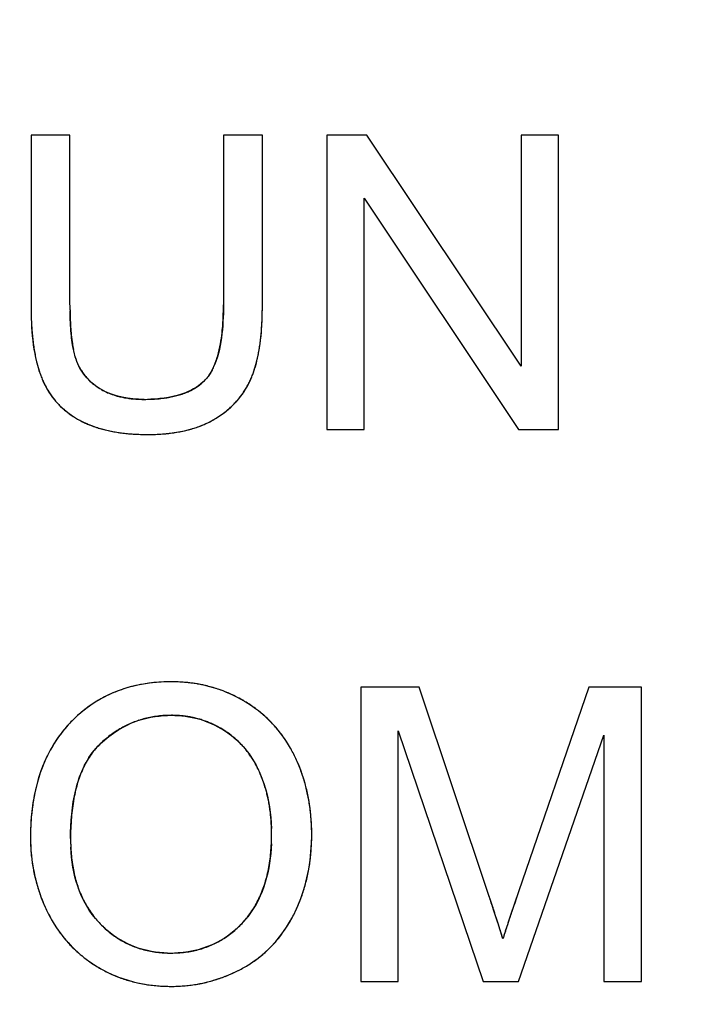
# Model space of a CAD drawing. Header units: millimetres. Extents: x 0 to 420, y 0 to 297.
# Tile 31 of 76: x 72.91 to 76.58, y 103.37 to 108.73. Entities that reach past the tile are written whole.
import ezdxf

# ---------------------------------------------------------------- set-up
doc = ezdxf.new("R2010")
doc.units = ezdxf.units.MM
doc.header["$LTSCALE"] = 23.1
doc.layers.get('0').update_dxf_attribs({"linetype": 'CONTINUOUS'})
doc.layers.add('LAY0002', color=7, linetype='CONTINUOUS')
doc.styles.get("Standard").update_dxf_attribs({"font": 'txt', "width": 0.6})
doc.dimstyles.new('DIMSTYLE_1', dxfattribs={"dimtxt": 4, "dimasz": 2.6, "dimexe": 1.2, "dimexo": 0.1, "dimgap": 1, "dimtad": 1, "dimzin": 0, "dimdsep": 46, "dimtxsty": 'Standard', "dimblk": '_FILLED', "dimblk1": '_FILLED', "dimblk2": '_FILLED', "dimcen": 0.09, "dimazin": 0, "dimtp": 0.01, "dimtm": 0.01, "dimtfac": 1, "dimtofl": 0, "dimtmove": 0, "dimatfit": 3, "dimldrblk": '_FILLED', "dimfxl": 1, "dimtolj": 1, "dimtzin": 0, "dimarcsym": 0})

# ---------------------------------------------------------------- blocks, each defined once
blk = doc.blocks.new('_FILLED')
at = {"color": 0, "linetype": 'ByBlock'}
blk.add_solid([(0, 0), (-1, 0.1923), (-1, -0.1923)], dxfattribs=at)
blk = doc.blocks.new('*D5')
at = {"color": 2, "linetype": 'Continuous', "transparency": 16777216}
for p, q in [((87.4252, 135.7503), (45.2218, 135.7503)), ((46.4218, 135.7503), (46.4218, 72.2746)), ((46.4218, 8.7989), (46.4218, 72.2746)), ((109.0917, 8.7989), (45.2218, 8.7989))]:
    blk.add_line(p, q, dxfattribs=at)
at = {"color": 2, "linetype": 'Continuous', "transparency": 16777216, "xscale": 2.6, "yscale": 2.6, "zscale": 2.6}
for p, rotation in [((46.4218, 135.7503), 90), ((46.4218, 8.7989), 270)]:
    blk.add_blockref('_FILLED', p, dxfattribs=dict(at, rotation=rotation))
at = {"color": 2, "linetype": 'Continuous', "transparency": 16777216, "insert": (41.4218, 72.2746), "char_height": 4, "width": 14.4, "attachment_point": 2, "rotation": 90, "line_spacing_factor": 0.9}
blk.add_mtext('126.95', dxfattribs=at)

msp = doc.modelspace()

# ---------------------------------------------------------------- linework, layer by layer
at = {"layer": 'LAY0002', "color": 7, "linetype": 'Continuous'}
for p, q in [((72.976, 108.0989), (72.976, 107.1745)), ((73.1877, 108.0989), (72.976, 108.0989)), ((73.1877, 107.1756), (73.1877, 108.0989)), ((74.0226, 108.0989), (74.0226, 107.1756)), ((74.2343, 108.0989), (74.0226, 108.0989)), ((74.2343, 107.1745), (74.2343, 108.0989)), ((74.5847, 108.0989), (74.5847, 106.4989)), ((74.8019, 108.0989), (74.5847, 108.0989)), ((75.6423, 106.8427), (74.8019, 108.0989)), ((75.6423, 108.0989), (75.6423, 106.8427)), ((75.8453, 108.0989), (75.6423, 108.0989)), ((75.8453, 106.4989), (75.8453, 108.0989)), ((74.7877, 106.4989), (74.7877, 107.7562)), ((74.7877, 107.7562), (75.6281, 106.4989)), ((74.5847, 106.4989), (74.7877, 106.4989)), ((75.6281, 106.4989), (75.8453, 106.4989)), ((74.7691, 105.0989), (74.7691, 103.4989)), ((75.0878, 105.0989), (74.7691, 105.0989)), ((75.4665, 103.966), (75.0878, 105.0989)), ((76.0111, 105.0989), (75.6281, 103.9856)), ((76.296, 105.0989), (76.0111, 105.0989)), ((76.296, 103.4989), (76.296, 105.0989)), ((74.9732, 103.4989), (74.9732, 104.861)), ((74.9732, 104.861), (75.436, 103.4989)), ((75.627, 103.4989), (76.0919, 104.838)), ((76.0919, 104.838), (76.0919, 103.4989)), ((75.4751, 103.9401), (75.4665, 103.966)), ((75.617, 103.9536), (75.607, 103.9245)), ((75.6281, 103.9856), (75.617, 103.9536)), ((75.5119, 103.8276), (75.505, 103.8489)), ((75.5276, 103.778), (75.5207, 103.7998)), ((74.7691, 103.4989), (74.9732, 103.4989)), ((75.436, 103.4989), (75.627, 103.4989)), ((76.0919, 103.4989), (76.296, 103.4989))]:
    msp.add_line(p, q, dxfattribs=at)
for centre, radius, start, end in [((75.08, 107.1742), 2.1041, 179.9917, 180.9819), ((75.4218, 107.175), 2.2341, 179.9853, 181.0062), ((75.3724, 107.1737), 2.1847, 179.9509, 180.8466), ((72.3645, 107.175), 1.6581, 358.3967, 0.0202), ((72.2393, 107.1741), 1.995, 358.7679, 0.0115), ((74.8554, 107.1702), 1.8794, 180.9771, 182.2694), ((75.0997, 107.1695), 1.912, 181.0122, 181.8548), ((74.8294, 107.1606), 1.6415, 181.8484, 182.9998), ((72.6076, 107.1681), 1.4149, 356.5285, 358.401), ((72.5356, 107.1668), 1.6987, 356.3016, 358.799), ((74.6314, 107.1612), 1.6553, 182.2675, 183.7151), ((74.4428, 107.1491), 1.4662, 183.7183, 185.071), ((74.5817, 107.1477), 1.3935, 183.0018, 184.1448), ((72.8278, 107.1546), 1.1943, 354.4261, 356.5321), ((72.7912, 107.151), 1.4426, 354.8215, 356.2703), ((74.2805, 107.1346), 1.3033, 185.0679, 186.6471), ((74.3699, 107.1322), 1.1811, 184.1403, 185.5183), ((74.1776, 107.1136), 0.9879, 185.5151, 187.0924), ((73.0581, 107.1315), 0.9628, 351.0296, 354.4671), ((72.9411, 107.1375), 1.2921, 353.4075, 354.8199), ((74.1282, 107.1168), 1.1499, 186.6448, 188.4167), ((73.9916, 107.0966), 1.0119, 188.4154, 190.3476), ((74.0147, 107.0933), 0.8237, 187.0919, 188.7923), ((73.8475, 107.067), 0.6545, 188.7509, 191.7199), ((73.335, 107.0846), 0.682, 346.3731, 349.1831), ((73.2251, 107.1059), 0.7939, 349.1609, 350.9719), ((73.2054, 107.1031), 1.0255, 349.9526, 351.7716), ((73.0764, 107.1218), 1.1558, 351.7695, 353.4106), ((73.8725, 107.0748), 0.8908, 190.3467, 192.4304), ((73.5476, 107.0265), 0.4614, 338.9715, 342.9602), ((73.4491, 107.0568), 0.5645, 342.9514, 346.3859), ((73.4231, 107.061), 0.8038, 345.9745, 348.03), ((73.3214, 107.0825), 0.9077, 348.0291, 349.9531), ((73.7699, 107.0522), 0.7858, 192.4299, 194.658), ((73.6818, 107.0291), 0.6946, 194.6567, 197.0822), ((73.626, 106.9964), 0.3775, 334.5589, 338.9738), ((73.5906, 107.0158), 0.6302, 341.4004, 343.767), ((73.5125, 107.0386), 0.7116, 343.766, 345.9756), ((73.6057, 107.0057), 0.6151, 197.0808, 199.7251), ((73.5409, 106.9825), 0.5462, 199.724, 202.5918), ((73.5438, 106.9836), 0.5493, 199.7484, 202.58), ((73.5009, 106.9727), 0.294, 211.0797, 217.7044), ((73.4945, 106.9679), 0.286, 217.7213, 224.4433), ((73.7469, 106.959), 0.4639, 335.5297, 338.8379), ((73.7506, 106.9574), 0.4599, 335.6959, 338.8576), ((73.6585, 106.993), 0.5586, 338.8552, 341.4015), ((73.4852, 106.9594), 0.4859, 202.6072, 205.5715), ((73.4648, 106.9497), 0.4633, 205.5715, 208.8204), ((73.4972, 106.9707), 0.2899, 224.461, 231.2106), ((73.7186, 106.9678), 0.2861, 300.9327, 305.9563), ((73.7308, 106.9509), 0.2652, 305.9622, 311.2571), ((73.7396, 106.9408), 0.2519, 311.2648, 316.8165), ((73.7627, 106.9514), 0.4464, 329.1802, 332.4245), ((73.7569, 106.9544), 0.4529, 332.426, 335.5269), ((73.4492, 106.9411), 0.4456, 208.8225, 212.1124), ((73.4387, 106.9345), 0.4331, 212.1145, 215.4823), ((73.4326, 106.9302), 0.4257, 215.4847, 218.8808), ((73.5381, 107.036), 0.3671, 240.7576, 246.651), ((73.5476, 107.0581), 0.3912, 246.6569, 251.8492), ((73.5563, 107.0838), 0.4183, 251.8264, 254.5089), ((73.5628, 107.1076), 0.443, 254.5103, 257.1528), ((73.5724, 107.151), 0.4874, 257.1898, 261.8205), ((73.6339, 107.1971), 0.5317, 280.5387, 283.9937), ((73.651, 107.1283), 0.4608, 283.9961, 287.605), ((73.6693, 107.071), 0.4007, 287.5953, 291.9371), ((73.6873, 107.0261), 0.3523, 291.9478, 296.1601), ((73.7037, 106.9927), 0.3151, 296.1577, 300.9278), ((73.7587, 106.9547), 0.4515, 319.4766, 322.7929), ((73.7634, 106.9511), 0.4456, 322.7952, 325.9436), ((73.7648, 106.9502), 0.4439, 325.9454, 329.1782), ((73.4307, 106.9287), 0.4233, 218.8833, 222.285), ((73.4326, 106.9304), 0.4258, 222.2875, 225.7069), ((73.4377, 106.9357), 0.4332, 225.7091, 229.0398), ((73.5807, 107.2065), 0.5435, 261.7856, 264.2022), ((73.5872, 107.2733), 0.6107, 264.2343, 268.0655), ((73.5902, 107.3525), 0.6899, 268.032, 270.0148), ((73.5909, 107.6188), 0.9562, 269.9702, 272.3512), ((73.5912, 107.62), 0.9574, 269.9509, 272.2161), ((73.5962, 107.4884), 0.8257, 272.3539, 274.7592), ((73.6057, 107.3762), 0.7131, 274.7524, 277.591), ((73.6185, 107.2793), 0.6153, 277.5926, 280.5456), ((73.7274, 106.9853), 0.4953, 310.2103, 313.2161), ((73.7405, 106.9713), 0.4761, 313.2168, 316.4005), ((73.751, 106.9613), 0.4616, 316.4029, 319.4756), ((73.4459, 106.9452), 0.4457, 229.0423, 232.3815), ((73.4567, 106.9592), 0.4633, 232.3827, 235.5392), ((73.4698, 106.9784), 0.4866, 235.5419, 238.7358), ((73.6763, 107.0532), 0.5804, 301.8142, 304.4471), ((73.7035, 107.0141), 0.5328, 304.4078, 310.171), ((73.4851, 107.0036), 0.5161, 238.7368, 241.7739), ((73.4845, 107.0024), 0.5148, 238.7802, 241.7773), ((73.485, 107.0033), 0.5158, 241.7708, 244.6882), ((73.4825, 106.9979), 0.5099, 241.7371, 244.7987), ((73.4981, 107.031), 0.5465, 244.6895, 247.5516), ((73.5121, 107.0649), 0.5831, 247.5526, 250.3424), ((73.5266, 107.1054), 0.6261, 250.3428, 253.0121), ((73.6934, 107.0481), 0.5679, 288.768, 291.9147), ((73.7076, 107.0128), 0.5298, 291.9181, 294.9809), ((73.7207, 106.9847), 0.4989, 294.9814, 298.2368), ((73.733, 106.9618), 0.4729, 298.2367, 301.8129), ((73.7339, 106.9604), 0.4712, 298.3865, 301.81), ((73.541, 107.1525), 0.6754, 253.0121, 255.5457), ((73.555, 107.2072), 0.7318, 255.5461, 257.9857), ((73.5561, 107.2117), 0.7364, 255.6931, 258.0944), ((73.5684, 107.27), 0.796, 257.9856, 260.3027), ((73.5805, 107.3405), 0.8676, 260.3018, 262.4578), ((73.5909, 107.4192), 0.9469, 262.4575, 264.5068), ((73.5994, 107.5073), 1.0354, 264.5065, 266.4519), ((73.6054, 107.6041), 1.1324, 266.4508, 268.2482), ((73.6087, 107.7117), 1.2401, 268.2487, 270.0135), ((73.6092, 107.6242), 1.1526, 269.9869, 271.7518), ((73.6124, 107.5221), 1.0505, 271.7491, 273.7642), ((73.6187, 107.4265), 0.9546, 273.7632, 275.926), ((73.6277, 107.3399), 0.8676, 275.9247, 278.2702), ((73.6388, 107.2635), 0.7904, 278.2708, 280.6939), ((73.6512, 107.198), 0.7237, 280.6943, 283.2102), ((73.6645, 107.1411), 0.6653, 283.2098, 285.8884), ((73.6787, 107.0914), 0.6136, 285.8878, 288.769), ((73.7341, 104.2321), 0.8951, 93.1847, 96.6438), ((73.7384, 104.1542), 0.973, 89.9769, 93.185), ((73.739, 104.2427), 0.8846, 87.6231, 90.0086), ((73.7404, 104.2782), 0.849, 85.1154, 87.623), ((73.743, 104.3085), 0.8186, 82.5854, 85.1145), ((73.6914, 104.4335), 0.6884, 112.0648, 116.2162), ((73.6982, 104.4165), 0.7067, 108.083, 112.0617), ((73.7072, 104.3888), 0.7358, 104.1198, 108.0792), ((73.718, 104.3451), 0.7808, 99.6478, 104.1099), ((73.7272, 104.2921), 0.8347, 96.6518, 99.6603), ((73.7464, 104.3347), 0.7922, 79.6834, 82.5862), ((73.7492, 104.3507), 0.7759, 77.6196, 80.1904), ((73.7498, 104.3537), 0.7729, 77.5357, 79.6793), ((73.7538, 104.374), 0.7522, 60.9382, 77.5827), ((73.7528, 104.3669), 0.7593, 74.9836, 77.5362), ((73.7555, 104.3772), 0.7487, 72.2929, 74.983), ((73.7574, 104.3831), 0.7425, 69.6063, 72.2918), ((73.7579, 104.3846), 0.7409, 66.9568, 69.6053), ((73.6895, 104.438), 0.6836, 120.3262, 124.5561), ((73.688, 104.4404), 0.6807, 116.2203, 120.322), ((73.7568, 104.3819), 0.7439, 64.3399, 66.9558), ((73.7529, 104.374), 0.7527, 61.0067, 64.337), ((73.7471, 104.3634), 0.7647, 59.2679, 61.01), ((73.7509, 104.3703), 0.7569, 59.2499, 60.881), ((73.7645, 104.3925), 0.7309, 56.4525, 59.2781), ((73.7664, 104.3954), 0.7274, 56.5926, 59.2873), ((73.7125, 104.4077), 0.7216, 128.6087, 132.6492), ((73.6972, 104.4268), 0.6971, 124.5596, 128.6048), ((73.7767, 104.4108), 0.7088, 53.7128, 56.4507), ((73.7862, 104.4238), 0.6927, 50.9952, 53.7115), ((73.7932, 104.4324), 0.6816, 48.2649, 50.9941), ((73.7372, 104.381), 0.7579, 132.6527, 136.6191), ((73.7388, 104.3792), 0.7604, 133.6103, 136.602), ((73.7252, 104.4206), 0.5231, 108.0914, 111.9903), ((73.7271, 104.4147), 0.5292, 104.4326, 108.0888), ((73.7303, 104.402), 0.5424, 100.625, 104.4289), ((73.7342, 104.3816), 0.5632, 96.9624, 100.6227), ((73.7375, 104.3536), 0.5913, 93.4593, 96.9607), ((73.7397, 104.3171), 0.6278, 89.9807, 93.4565), ((73.74, 104.3536), 0.5914, 87.5937, 90.008), ((73.7409, 104.3755), 0.5695, 85.0054, 87.5938), ((73.7426, 104.3942), 0.5507, 82.3002, 85.0048), ((73.7445, 104.4089), 0.5358, 79.6512, 82.2988), ((73.7465, 104.4197), 0.5249, 76.9833, 79.6502), ((73.7482, 104.427), 0.5174, 74.2659, 76.9823), ((73.7493, 104.431), 0.5132, 71.4596, 74.2649), ((73.7495, 104.4316), 0.5126, 68.6585, 71.4584), ((73.7485, 104.429), 0.5154, 65.9898, 68.6575), ((73.7975, 104.4373), 0.6751, 45.2928, 48.264), ((73.7985, 104.4384), 0.6736, 42.4634, 45.2914), ((73.6971, 104.4183), 0.7032, 140.6526, 144.8916), ((73.6993, 104.4165), 0.706, 136.5954, 140.6486), ((73.7488, 104.3808), 0.5694, 123.2834, 126.8749), ((73.7364, 104.3997), 0.5468, 119.4801, 123.2816), ((73.729, 104.4127), 0.5318, 115.8409, 119.4762), ((73.7256, 104.4197), 0.524, 111.9936, 115.8384), ((73.746, 104.4234), 0.5215, 63.3296, 65.9887), ((73.7416, 104.4149), 0.5311, 60.6422, 63.3284), ((73.7349, 104.403), 0.5448, 57.8558, 60.6406), ((73.7552, 104.435), 0.5069, 55.1319, 57.8687), ((73.796, 104.4361), 0.6771, 39.7008, 42.4623), ((73.7896, 104.4308), 0.6854, 36.8766, 39.6995), ((73.7045, 104.4132), 0.7122, 144.8962, 149.1788), ((73.7906, 104.3288), 0.6361, 130.3414, 133.5329), ((73.7668, 104.3569), 0.5993, 126.8768, 130.3414), ((73.7615, 104.4441), 0.4958, 52.3097, 55.1309), ((73.7662, 104.4501), 0.4882, 49.3584, 52.3086), ((73.7686, 104.453), 0.4844, 43.5628, 49.3569), ((73.7787, 104.4227), 0.699, 34.0319, 36.8752), ((73.766, 104.414), 0.7144, 32.1743, 34.0347), ((73.7223, 104.4026), 0.7329, 149.1817, 153.1647), ((73.6352, 104.4958), 0.4081, 139.1356, 144.552), ((73.6176, 104.511), 0.3849, 133.5354, 139.1269), ((73.6163, 104.5129), 0.3826, 133.5862, 138.6759), ((73.7659, 104.4504), 0.4882, 40.661, 43.5613), ((73.76, 104.4454), 0.4959, 37.6743, 40.6593), ((73.7508, 104.4383), 0.5075, 34.9353, 37.6739), ((73.7467, 104.402), 0.7371, 28.7234, 32.1649), ((73.7283, 104.3914), 0.7583, 26.1513, 31.4061), ((73.7182, 104.3863), 0.7695, 26.1597, 28.7279), ((73.7563, 104.3856), 0.7709, 153.1795, 158.2165), ((73.7065, 104.4506), 0.4926, 149.7029, 154.4667), ((73.6643, 104.4752), 0.4438, 144.5583, 149.7), ((73.7385, 104.4297), 0.5225, 32.2034, 34.934), ((73.7221, 104.4194), 0.5419, 29.4577, 32.2019), ((73.6345, 104.3451), 0.8629, 23.8558, 26.1678), ((73.6405, 104.3478), 0.8564, 23.8199, 26.1819), ((73.8008, 104.3675), 0.819, 158.1993, 161.101), ((73.7627, 104.4237), 0.555, 154.4661, 158.7774), ((73.7011, 104.4075), 0.5661, 26.7632, 29.4566), ((73.6755, 104.3946), 0.5947, 24.1898, 26.7629), ((73.6757, 104.3947), 0.5945, 24.1916, 26.7355), ((73.629, 104.3427), 0.8689, 21.4093, 23.8549), ((73.6194, 104.3389), 0.8793, 19.0977, 21.4088), ((73.8501, 104.3508), 0.871, 161.1098, 164.6246), ((73.8344, 104.3959), 0.6319, 158.7771, 162.7343), ((73.5914, 104.357), 0.6869, 17.398, 24.176), ((73.6053, 104.363), 0.6717, 22.0457, 24.1967), ((73.5885, 104.3562), 0.6898, 19.8181, 22.0447), ((73.5679, 104.3488), 0.7117, 17.5759, 19.8174), ((73.6056, 104.3342), 0.8938, 16.7931, 19.097), ((73.5875, 104.3287), 0.9128, 14.505, 16.7924), ((73.9205, 104.3315), 0.944, 164.6287, 168.1701), ((74.0346, 104.3412), 0.8395, 166.4563, 169.6403), ((73.9254, 104.3676), 0.7271, 162.7358, 166.4636), ((73.5438, 104.3412), 0.737, 15.4229, 17.5758), ((73.5167, 104.3337), 0.7651, 13.3533, 15.4228), ((73.5647, 104.3228), 0.9362, 12.2753, 14.5045), ((74.0074, 104.3133), 1.0328, 168.1683, 171.3516), ((74.1656, 104.3173), 0.9726, 169.6434, 172.7465), ((73.4858, 104.3264), 0.7968, 11.2919, 13.3528), ((73.4508, 104.3194), 0.8325, 9.2763, 11.2917), ((73.5375, 104.3169), 0.9641, 10.0899, 12.2748), ((73.5053, 104.3112), 0.9968, 7.9379, 10.0894), ((74.1115, 104.2975), 1.138, 171.3539, 174.4707), ((74.3197, 104.2975), 1.128, 172.739, 175.3635), ((73.412, 104.313), 0.8719, 7.3375, 9.2763), ((73.4682, 104.306), 1.0342, 5.8598, 7.9377), ((74.2336, 104.2856), 1.2607, 174.4679, 177.2431), ((74.4989, 104.2831), 1.3078, 175.3657, 177.9242), ((73.3689, 104.3075), 0.9153, 5.4216, 7.3371), ((73.3207, 104.3029), 0.9637, 3.5339, 5.4213), ((73.4266, 104.3017), 1.0761, 3.8612, 5.8598), ((73.3801, 104.2986), 1.1227, 1.9135, 3.861), ((74.3772, 104.2788), 1.4045, 177.2461, 180.0262), ((74.7019, 104.2755), 1.511, 177.9164, 180.0236), ((73.2677, 104.2997), 1.0168, 1.723, 3.534), ((73.2107, 104.2979), 1.0739, 359.9921, 1.7233), ((73.1864, 104.2972), 1.0981, 0.0306, 1.7071), ((73.3278, 104.2969), 1.175, 359.9924, 1.9132), ((73.9335, 104.2781), 0.9609, 179.9958, 182.0522), ((74.2221, 104.2744), 1.0311, 179.9742, 182.7323), ((74.2217, 104.2742), 1.0307, 179.9618, 182.5989), ((73.1162, 104.2978), 1.1684, 357.5162, 359.9981), ((73.1296, 104.2974), 1.155, 357.5737, 0.0216), ((73.3244, 104.2965), 1.1784, 357.939, 0.0095), ((73.9121, 104.2773), 0.9394, 182.0525, 184.1791), ((74.1181, 104.2695), 0.927, 182.7357, 185.4538), ((73.2478, 104.2923), 1.0366, 354.8398, 357.5766), ((73.4356, 104.2907), 1.0671, 353.816, 355.909), ((73.3839, 104.2944), 1.1189, 355.9092, 357.9379), ((73.8946, 104.276), 0.9219, 184.1796, 186.3288), ((73.8813, 104.2746), 0.9085, 186.3294, 188.4996), ((74.0291, 104.2609), 0.8376, 185.4498, 188.5824), ((73.3514, 104.283), 0.9327, 352.0425, 354.8383), ((73.4813, 104.2857), 1.0211, 351.6654, 353.8157), ((73.872, 104.2732), 0.8991, 188.5001, 190.6859), ((73.8667, 104.2722), 0.8937, 190.6865, 192.8783), ((73.9532, 104.2495), 0.7609, 188.5859, 191.7006), ((73.5197, 104.255), 0.7619, 345.6446, 348.8512), ((73.442, 104.2702), 0.8411, 348.8542, 352.0464), ((73.5212, 104.2799), 0.9808, 349.4608, 351.665), ((73.8653, 104.2719), 0.8922, 192.8789, 195.0726), ((73.8899, 104.2364), 0.6963, 191.6978, 195.2401), ((73.838, 104.2223), 0.6425, 195.244, 198.7786), ((73.5848, 104.2383), 0.6948, 342.0597, 345.647), ((73.5847, 104.2669), 0.916, 344.8997, 347.2023), ((73.5556, 104.2735), 0.9458, 347.2029, 349.4603), ((73.8677, 104.2726), 0.8947, 195.0732, 197.2645), ((73.8739, 104.2745), 0.9012, 197.2651, 199.4445), ((73.7975, 104.2085), 0.5997, 198.779, 202.6126), ((73.6385, 104.2209), 0.6383, 338.4324, 342.0565), ((73.6086, 104.2605), 0.8912, 342.5597, 344.8991), ((73.8837, 104.278), 0.9116, 199.4451, 201.6068), ((73.7665, 104.1956), 0.5661, 202.6154, 206.5943), ((73.7146, 104.1882), 0.5554, 330.3384, 334.5047), ((73.6811, 104.2041), 0.5925, 334.5065, 338.4322), ((73.6415, 104.2495), 0.8565, 337.9522, 340.1845), ((73.6276, 104.2545), 0.8713, 340.1856, 342.559), ((64.1934, 100.1974), 11.8864, 18.32892, 18.48494), ((73.8972, 104.2833), 0.9261, 201.6074, 203.7499), ((73.9142, 104.2908), 0.9447, 203.7504, 205.8703), ((73.912, 104.2898), 0.9423, 203.7586, 205.8729), ((73.7453, 104.1851), 0.5424, 206.5987, 210.5114), ((73.7324, 104.1775), 0.5274, 210.514, 214.7544), ((73.7381, 104.1748), 0.5284, 326.3069, 330.333), ((73.6542, 104.2443), 0.8428, 332.9568, 337.8446), ((73.6561, 104.2434), 0.8407, 332.9514, 336.4943), ((73.6495, 104.2463), 0.8478, 336.4922, 337.9505), ((64.372, 100.2558), 11.6985, 17.27208, 18.35741), ((64.4702, 100.289), 11.5948, 18.13347, 18.32903), ((64.6524, 100.3488), 11.403, 18.01462, 18.1332), ((86.0665, 100.3413), 11.0562, 161.23943, 161.39271), ((88.2725, 99.5922), 13.3859, 161.11623, 161.24005), ((73.7667, 104.2191), 0.7807, 205.858, 208.3133), ((73.7411, 104.2053), 0.7517, 208.3136, 210.9071), ((73.7271, 104.1739), 0.521, 214.759, 218.9553), ((73.7287, 104.1753), 0.5232, 218.9593, 222.9696), ((73.7615, 104.1583), 0.4997, 317.4806, 321.9681), ((73.7649, 104.1553), 0.4952, 317.4731, 321.8613), ((73.7534, 104.1647), 0.51, 321.9723, 326.3045), ((73.6994, 104.2211), 0.792, 330.2659, 332.9618), ((73.7001, 104.2208), 0.7912, 330.3704, 332.9632), ((64.7235, 100.3719), 11.3283, 17.8743, 18.01458), ((83.8993, 101.0706), 8.7696, 161.39058, 161.61496), ((73.7204, 104.1929), 0.7275, 210.9077, 213.6203), ((73.7045, 104.1823), 0.7084, 213.6211, 216.4774), ((73.7697, 104.2132), 0.579, 222.9586, 226.6745), ((73.769, 104.2124), 0.578, 222.9416, 226.7475), ((73.7438, 104.1856), 0.5412, 226.7506, 230.6719), ((73.7331, 104.1812), 0.5361, 309.8875, 313.8338), ((73.7096, 104.2057), 0.57, 313.8348, 317.4974), ((73.7603, 104.1847), 0.721, 324.8292, 327.6631), ((73.733, 104.202), 0.7533, 327.6628, 330.2638), ((64.3981, 100.2676), 11.67, 17.61779, 17.76115), ((79.5188, 102.5119), 4.1581, 161.7252, 162.7608), ((79.7969, 102.4201), 4.451, 162.0509, 162.3239), ((80.8285, 102.0861), 5.5352, 161.8344, 162.0522), ((82.0932, 101.671), 6.8663, 161.61601, 161.83383), ((73.6938, 104.1745), 0.6951, 216.4793, 219.1674), ((73.6878, 104.1696), 0.6874, 219.1685, 221.914), ((73.7267, 104.1648), 0.5142, 230.6756, 234.657), ((73.7161, 104.1499), 0.496, 234.6606, 238.7408), ((73.7598, 104.1475), 0.493, 301.5802, 305.7534), ((73.7497, 104.1614), 0.5102, 305.7575, 309.8847), ((73.8019, 104.1538), 0.6692, 317.7011, 321.9839), ((73.7823, 104.1692), 0.694, 321.978, 324.8278), ((58.4381, 98.389), 17.9191, 17.33858, 17.50219), ((77.9147, 103.0126), 2.4777, 162.751, 163.1905), ((77.9619, 102.9981), 2.527, 162.8282, 163.1844), ((78.77, 102.747), 3.3732, 162.3181, 162.7492), ((73.6857, 104.1678), 0.6847, 221.9152, 224.7346), ((73.6885, 104.1705), 0.6885, 224.7383, 228.8447), ((73.7109, 104.1414), 0.486, 238.7449, 242.8896), ((73.71, 104.1397), 0.484, 242.894, 247.1933), ((73.7124, 104.1455), 0.4903, 247.1973, 251.2933), ((73.7169, 104.159), 0.5046, 251.297, 255.3043), ((73.7572, 104.1601), 0.5056, 284.8391, 288.9894), ((73.7622, 104.1456), 0.4902, 288.9935, 293.2188), ((73.7649, 104.1391), 0.4832, 293.2233, 297.3356), ((73.7645, 104.1399), 0.4841, 297.3399, 301.576), ((73.8159, 104.1411), 0.6502, 313.1936, 317.6971), ((73.7031, 104.1876), 0.711, 227.7034, 235.9013), ((73.6946, 104.1775), 0.6978, 228.8409, 230.5664), ((73.7013, 104.1857), 0.7084, 230.5688, 233.0342), ((73.7227, 104.1812), 0.5275, 255.3087, 259.3287), ((73.7287, 104.2129), 0.5598, 259.3311, 263.1561), ((73.7335, 104.2534), 0.6005, 263.1562, 266.6618), ((73.7361, 104.2966), 0.6438, 266.6062, 270.0536), ((73.7364, 104.303), 0.6503, 266.6634, 270.0238), ((73.7369, 104.3073), 0.6545, 269.9747, 273.4438), ((73.7371, 104.3052), 0.6525, 269.9656, 273.4139), ((73.7401, 104.2553), 0.6025, 273.4442, 277.1657), ((73.7453, 104.2138), 0.5607, 277.1686, 280.9822), ((73.7513, 104.1827), 0.529, 280.9858, 284.8372), ((73.8169, 104.1412), 0.6497, 304.2741, 307.3232), ((73.8204, 104.1365), 0.6439, 307.3249, 310.2639), ((73.8207, 104.1361), 0.6434, 310.2654, 313.1878), ((73.7118, 104.1997), 0.7259, 233.0363, 235.7453), ((73.7256, 104.22), 0.7505, 235.747, 238.5045), ((73.7255, 104.2198), 0.7502, 235.8626, 238.501), ((73.7083, 104.1916), 0.7172, 238.4933, 241.197), ((73.7102, 104.1952), 0.7213, 238.5179, 241.2667), ((73.8022, 104.1641), 0.6769, 298.6039, 301.3894), ((73.8106, 104.1504), 0.6608, 301.3904, 304.2731), ((73.7059, 104.1871), 0.7121, 241.198, 243.9174), ((73.7056, 104.1866), 0.7115, 243.9185, 246.6668), ((73.7072, 104.1903), 0.7155, 246.6681, 249.5031), ((73.7102, 104.1985), 0.7243, 249.5041, 252.2569), ((73.7425, 104.2715), 0.7998, 279.4237, 296.2395), ((73.7448, 104.2634), 0.7914, 288.8968, 291.3274), ((73.7418, 104.271), 0.7997, 291.3282, 293.7677), ((73.7368, 104.2824), 0.8121, 293.7684, 296.203), ((73.7294, 104.2974), 0.8288, 296.2037, 298.6152), ((73.7284, 104.2995), 0.8311, 296.2567, 298.6045), ((73.7142, 104.211), 0.7374, 252.2576, 254.8966), ((73.7188, 104.228), 0.755, 254.8976, 257.5218), ((73.7241, 104.252), 0.7796, 257.5252, 260.5493), ((73.7288, 104.2801), 0.8081, 260.5455, 262.7644), ((73.7327, 104.3108), 0.839, 262.7668, 265.2416), ((73.7358, 104.3482), 0.8765, 265.2416, 267.5971), ((73.7376, 104.3918), 0.9202, 267.5985, 270.0105), ((73.7378, 104.3388), 0.8672, 269.9946, 272.2218), ((73.7387, 104.3153), 0.8437, 272.2219, 274.5858), ((73.7403, 104.2959), 0.8243, 274.5867, 276.914), ((73.7421, 104.2809), 0.8091, 276.9147, 279.2719), ((73.7438, 104.2703), 0.7983, 279.273, 281.4037), ((73.7453, 104.2628), 0.7908, 281.4036, 284.0552), ((73.7462, 104.2591), 0.7869, 284.0562, 286.4729), ((73.7461, 104.2594), 0.7872, 286.4736, 288.896)]:
    msp.add_arc(centre, radius, start, end, dxfattribs=at)
for points in [[(72.976, 107.1745), (72.9759, 107.0478), (72.984, 106.9171), (73.0268, 106.7979)], [(74.0226, 107.1756), (74.0226, 107.1157), (74.0198, 107.0556), (74.0114, 106.9963)], [(74.1962, 106.8412), (74.2272, 106.9486), (74.2343, 107.0626), (74.2343, 107.1745)], [(73.1941, 107.0203), (73.1902, 107.0605), (73.1885, 107.101), (73.1879, 107.1414)], [(73.2089, 106.9238), (73.2016, 106.9555), (73.1972, 106.9879), (73.1941, 107.0203)], [(73.214, 106.9035), (73.2113, 106.9131), (73.2089, 106.9233), (73.2066, 106.934)], [(73.2259, 106.8678), (73.2186, 106.8859), (73.2132, 106.9048), (73.2089, 106.9238)], [(73.2259, 106.8678), (73.2215, 106.8786), (73.2176, 106.8905), (73.214, 106.9035)], [(73.2491, 106.821), (73.2402, 106.8356), (73.2325, 106.8513), (73.2259, 106.8678)], [(74.1795, 106.7915), (74.1858, 106.8078), (74.1913, 106.8244), (74.1962, 106.8412)], [(73.9391, 106.7875), (73.9341, 106.7807), (73.9288, 106.7744), (73.9233, 106.7685)], [(73.939, 106.7873), (73.9341, 106.7808), (73.9289, 106.7744), (73.9233, 106.7685)], [(73.9537, 106.8095), (73.9491, 106.8017), (73.9442, 106.7944), (73.9391, 106.7875)], [(73.9669, 106.8342), (73.9627, 106.8255), (73.9583, 106.8173), (73.9537, 106.8095)], [(73.0366, 106.7726), (73.0466, 106.7487), (73.0585, 106.7255), (73.0723, 106.7036)], [(73.3588, 106.7157), (73.3432, 106.7244), (73.3288, 106.7341), (73.3156, 106.7447)], [(73.9233, 106.7685), (73.8942, 106.7375), (73.8563, 106.7141), (73.8168, 106.6985)], [(74.0856, 106.6433), (74.1202, 106.6796), (74.149, 106.7224), (74.1697, 106.7681)], [(73.0723, 106.7036), (73.1083, 106.6464), (73.1599, 106.5973), (73.2177, 106.5622)], [(73.5904, 106.6626), (73.5112, 106.6626), (73.4279, 106.6769), (73.3588, 106.7157)], [(73.8168, 106.6985), (73.7574, 106.6749), (73.6921, 106.6658), (73.6283, 106.6633)], [(73.9822, 106.56), (74.0198, 106.5834), (74.0551, 106.6112), (74.0856, 106.6433)], [(73.2654, 106.5366), (73.3002, 106.5202), (73.3369, 106.5076), (73.3741, 106.4981)], [(73.4042, 106.4911), (73.4713, 106.4769), (73.5404, 106.4716), (73.609, 106.4716)], [(73.7388, 105.1273), (73.6848, 105.1273), (73.6304, 105.1229), (73.5772, 105.1131)], [(73.8814, 105.1153), (73.8344, 105.1234), (73.7865, 105.1272), (73.7388, 105.1273)], [(73.5772, 105.1131), (73.4952, 105.0981), (73.4144, 105.0692), (73.3425, 105.0269)], [(73.3425, 105.0269), (73.2963, 104.9997), (73.2532, 104.9667), (73.2143, 104.9297)], [(74.3755, 104.7866), (74.3233, 104.872), (74.2505, 104.9475), (74.1669, 105.0026)], [(73.3525, 104.79), (73.412, 104.8466), (73.4849, 104.8924), (73.563, 104.9179)], [(73.563, 104.9179), (73.6197, 104.9364), (73.6803, 104.945), (73.7399, 104.945)], [(73.1863, 104.9016), (73.1146, 104.8258), (73.0598, 104.7315), (73.026, 104.6327)], [(74.0248, 104.8642), (74.1015, 104.816), (74.1658, 104.7431), (74.2066, 104.6621)], [(73.2189, 104.5396), (73.2388, 104.621), (73.2736, 104.7026), (73.3289, 104.7655)], [(74.5028, 104.2967), (74.5028, 104.4316), (74.4784, 104.5702), (74.4239, 104.6936)], [(73.026, 104.6327), (72.9872, 104.5197), (72.9727, 104.3977), (72.9727, 104.2781)], [(73.191, 104.2749), (73.1909, 104.3636), (73.1978, 104.4534), (73.2189, 104.5396)], [(74.2468, 104.5624), (74.2703, 104.4875), (74.2817, 104.4084), (74.2841, 104.3299)], [(72.9727, 104.2781), (72.9727, 104.1528), (72.9991, 104.0248), (73.0495, 103.9101)], [(74.4347, 103.9265), (74.4821, 104.0427), (74.5028, 104.1712), (74.5028, 104.2967)], [(73.2296, 104.0161), (73.2066, 104.0838), (73.1953, 104.156), (73.192, 104.2274)], [(73.3459, 103.8187), (73.2939, 103.8746), (73.2541, 103.9437), (73.2296, 104.0161)], [(75.6281, 103.9856), (75.6085, 103.9291), (75.5891, 103.8726), (75.5704, 103.8158)], [(73.0641, 103.8786), (73.1034, 103.7976), (73.1582, 103.7223), (73.2246, 103.6617)], [(74.1298, 103.8206), (74.089, 103.7761), (74.0402, 103.7375), (73.9866, 103.7098)], [(74.2859, 103.6918), (74.3254, 103.7331), (74.3596, 103.7799), (74.3878, 103.8296)], [(73.9866, 103.7098), (73.922, 103.6764), (73.8484, 103.6583), (73.7759, 103.6539)], [(74.1263, 103.5698), (74.1851, 103.6019), (74.2397, 103.6434), (74.2859, 103.6918)], [(73.3635, 103.5627), (73.4342, 103.5239), (73.5128, 103.4973), (73.5923, 103.4836)], [(73.5923, 103.4836), (73.6402, 103.4754), (73.6891, 103.4716), (73.7378, 103.4716)], [(73.7378, 103.4716), (73.7831, 103.4716), (73.8286, 103.4751), (73.8734, 103.4825)]]:
    msp.add_open_spline(points, degree=3, dxfattribs=at)
for points, knots in [([(74.0114, 106.9963), (74.0036, 106.9413), (73.9873, 106.8672), (73.9501, 106.8023), (73.939, 106.7873)], [0, 0, 0, 0, 0.74888, 1, 1, 1, 1]), ([(73.3588, 106.7157), (73.329, 106.7324), (73.274, 106.7757), (73.2385, 106.836), (73.2259, 106.8678)], [0, 0, 0, 0, 0.499971, 1, 1, 1, 1]), ([(73.609, 106.4716), (73.6986, 106.4716), (73.8208, 106.4845), (73.9315, 106.5316), (73.9579, 106.5459)], [0, 0, 0, 0, 0.749252, 1, 1, 1, 1]), ([(73.7399, 104.945), (73.7898, 104.945), (73.8902, 104.9323), (73.9826, 104.8908), (74.0248, 104.8642)], [0, 0, 0, 0, 0.500067, 1, 1, 1, 1]), ([(74.2834, 104.2472), (74.2804, 104.1766), (74.261, 104.0355), (74.1979, 103.9049), (74.1544, 103.8495)], [0, 0, 0, 0, 0.500611, 1, 1, 1, 1]), ([(73.6979, 103.6539), (73.6381, 103.6575), (73.5182, 103.6826), (73.416, 103.7509), (73.3724, 103.792)], [0, 0, 0, 0, 0.500117, 1, 1, 1, 1])]:
    msp.add_open_spline(points, degree=3, knots=knots, dxfattribs=at)

# ---------------------------------------------------------------- dimensions: what is measured, and where the dimension line sits
at = {"color": 2, "linetype": 'Continuous'}
dim = msp.add_linear_dim(base=(46.4218, 8.7989), p1=(87.5252, 135.7503), p2=(109.1917, 8.7989), angle=270, dimstyle='DIMSTYLE_1', dxfattribs=at)
dim.commit()
dim.dimension.update_dxf_attribs({"geometry": '*D5', "text_midpoint": (46.4218, 72.6496), "dimtype": 160})

doc.saveas('drawing.dxf')
